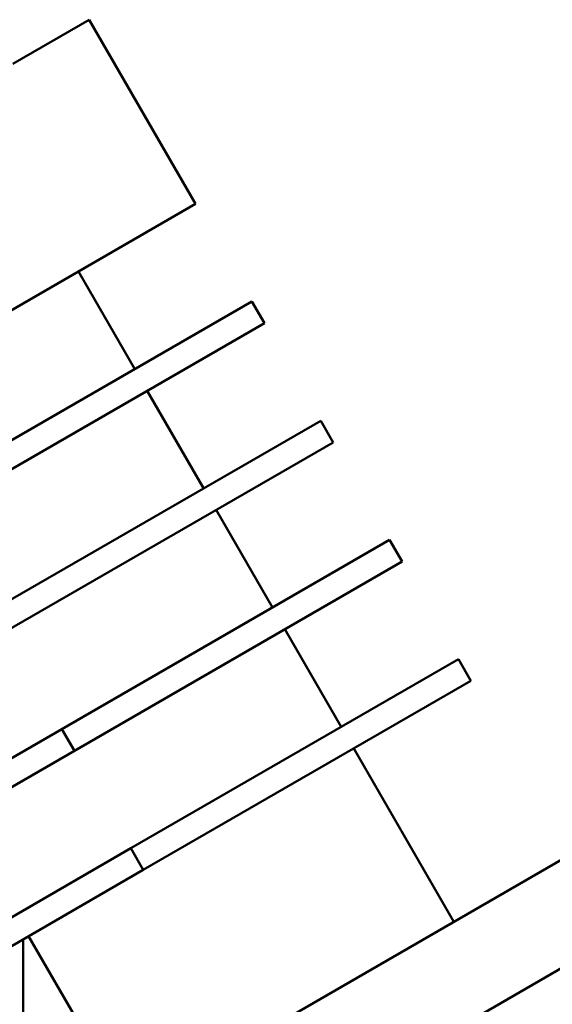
# Model space of a CAD drawing. Header units: inches. Extents: x 1 to 226, y 4 to 143.
# Tile 77 of 81: x 171.72 to 175.98, y 116.65 to 124.51. Entities that reach past the tile are written whole.
import ezdxf

# ---------------------------------------------------------------- set-up
doc = ezdxf.new("R2010")
doc.units = ezdxf.units.IN
doc.header["$LTSCALE"] = 6.666667
doc.header["$MEASUREMENT"] = 0
doc.layers.add('Visible (ANSI)', color=7, linetype='Continuous', lineweight=50)

msp = doc.modelspace()

# ---------------------------------------------------------------- linework, layer by layer
at = {"layer": 'Visible (ANSI)'}
for p, q in [((172.2767, 124.5136), (171.6657, 124.1608)), ((173.1267, 123.0414), (172.2767, 124.5136)), ((170.5084, 121.5296), (173.1267, 123.0414)), ((172.6408, 121.7216), (172.1908, 122.501)), ((173.5767, 122.2619), (170.9584, 120.7502)), ((173.6767, 122.0887), (173.5767, 122.2619)), ((171.0584, 120.577), (173.6767, 122.0887)), ((173.1908, 120.769), (172.7408, 121.5484)), ((174.1267, 121.3093), (171.5084, 119.7976)), ((174.2267, 121.1361), (174.1267, 121.3093)), ((171.6084, 119.6244), (174.2267, 121.1361)), ((173.7408, 119.8164), (173.2908, 120.5958)), ((174.6767, 120.3567), (172.0584, 118.845)), ((174.7767, 120.1835), (174.6767, 120.3567)), ((172.1584, 118.6718), (174.7767, 120.1835)), ((174.2908, 118.8637), (173.8408, 119.6431)), ((175.2267, 119.4041), (172.6084, 117.8923)), ((175.3267, 119.2309), (175.2267, 119.4041)), ((172.7084, 117.7191), (175.3267, 119.2309)), ((172.0584, 118.845), (170.2069, 117.776)), ((172.1584, 118.6718), (172.0584, 118.845)), ((170.3069, 117.6028), (172.1584, 118.6718)), ((175.1908, 117.3049), (174.3908, 118.6905)), ((173.3822, 116.2607), (177.1299, 118.4244)), ((172.6084, 117.8923), (170.7569, 116.8234)), ((172.7084, 117.7191), (172.6084, 117.8923)), ((177.7605, 117.9224), (173.5179, 115.4729)), ((170.8569, 116.6502), (172.7084, 117.7191)), ((171.7506, 117.1662), (171.7506, 115.3186)), ((172.5928, 115.8049), (171.7928, 117.1905))]:
    msp.add_line(p, q, dxfattribs=at)

doc.saveas('drawing.dxf')
